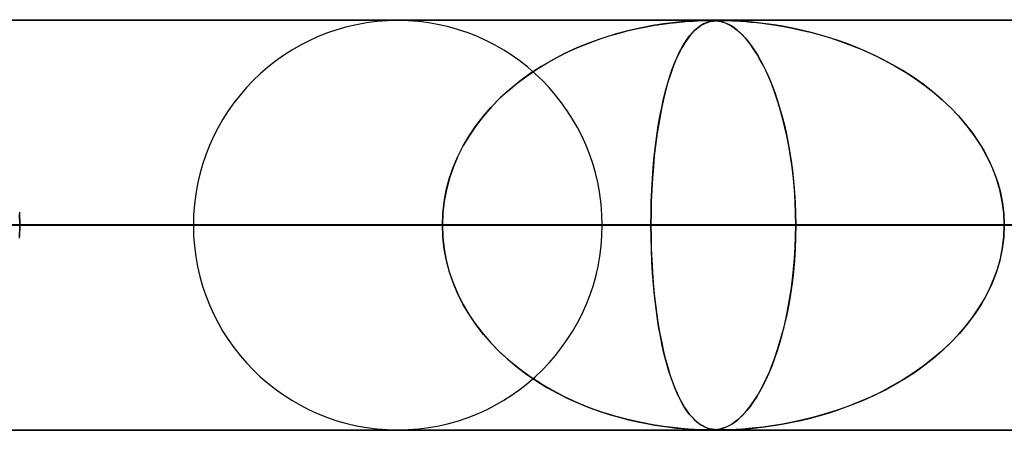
# Model space of a CAD drawing. Header units: millimetres. Extents: x -635 to 635, y -772 to 772.
# Tile 17 of 32: x -65 to -41, y 761 to 772. Entities that reach past the tile are written whole.
import ezdxf

# ---------------------------------------------------------------- set-up
doc = ezdxf.new("R2010")
doc.units = ezdxf.units.MM
doc.layers.add('HIDDEN', color=7, linetype='Continuous')
doc.layers.add('THICK', color=7, linetype='Continuous')

msp = doc.modelspace()

# ---------------------------------------------------------------- linework, layer by layer
at = {"layer": 'HIDDEN'}
for p, q in [((-474.699, 771.49), (0, 771.49)), ((0, 771.49), (-474.699, 771.49)), ((-0.329, 771.48), (-454.892, 771.48)), ((-49.188, 771.393), (-49.011, 771.417)), ((-48.937, 771.425), (-49.166, 771.396)), ((-49.011, 771.417), (-48.846, 771.435)), ((-48.737, 771.446), (-48.937, 771.425)), ((-48.846, 771.435), (-48.692, 771.45)), ((-48.565, 771.46), (-48.737, 771.446)), ((-48.692, 771.45), (-48.554, 771.461)), ((-48.405, 771.47), (-48.565, 771.46)), ((-48.554, 771.461), (-48.432, 771.468)), ((-48.432, 771.468), (-48.329, 771.473)), ((-48.264, 771.476), (-48.405, 771.47)), ((-48.329, 771.473), (-48.244, 771.477)), ((-48.151, 771.479), (-48.264, 771.476)), ((-48.244, 771.477), (-48.174, 771.479)), ((-48.192, 771.393), (-48.143, 771.417)), ((-48.121, 771.425), (-48.186, 771.396)), ((-48.174, 771.479), (-48.114, 771.48)), ((-48.061, 771.48), (-48.151, 771.479)), ((-48.143, 771.417), (-48.094, 771.435)), ((-48.061, 771.446), (-48.121, 771.425)), ((-48.114, 771.48), (-48.061, 771.48)), ((-48.094, 771.435), (-48.047, 771.45)), ((-47.984, 771.479), (-48.061, 771.48)), ((-48.061, 771.48), (-48.057, 771.48)), ((-48.005, 771.46), (-48.061, 771.446)), ((-48.057, 771.48), (-48.053, 771.48)), ((-48.053, 771.48), (-48.05, 771.48)), ((-48.05, 771.48), (-48.046, 771.48)), ((-48.047, 771.45), (-48.001, 771.461)), ((-48.046, 771.48), (-48.043, 771.48)), ((-48.043, 771.48), (-48.039, 771.48)), ((-48.014, 771.48), (-47.971, 771.479)), ((-47.946, 771.47), (-48.005, 771.46)), ((-48.001, 771.461), (-47.956, 771.468)), ((-47.914, 771.476), (-47.984, 771.479)), ((-47.971, 771.479), (-47.93, 771.477)), ((-47.956, 771.468), (-47.913, 771.473)), ((-47.882, 771.476), (-47.946, 771.47)), ((-47.93, 771.477), (-47.889, 771.474)), ((-47.851, 771.469), (-47.914, 771.476)), ((-47.913, 771.473), (-47.872, 771.477)), ((-47.889, 771.474), (-47.848, 771.469)), ((-47.814, 771.479), (-47.882, 771.476)), ((-47.872, 771.477), (-47.83, 771.479)), ((-47.792, 771.46), (-47.851, 771.469)), ((-47.848, 771.469), (-47.807, 771.463)), ((-47.83, 771.479), (-47.787, 771.48)), ((-47.739, 771.48), (-47.814, 771.479)), ((-47.807, 771.463), (-47.766, 771.454)), ((-47.74, 771.448), (-47.792, 771.46)), ((-47.787, 771.48), (-47.739, 771.48)), ((-47.766, 771.454), (-47.725, 771.444)), ((-47.689, 771.432), (-47.74, 771.448)), ((-47.739, 771.48), (-47.687, 771.48)), ((-47.647, 771.479), (-47.739, 771.48)), ((-47.725, 771.444), (-47.683, 771.43)), ((-47.634, 771.411), (-47.689, 771.432)), ((-47.687, 771.48), (-47.629, 771.479)), ((-47.683, 771.43), (-47.641, 771.414)), ((-47.531, 771.476), (-47.647, 771.479)), ((-47.641, 771.414), (-47.594, 771.394)), ((-47.574, 771.383), (-47.634, 771.411)), ((-47.629, 771.479), (-47.56, 771.477)), ((-47.56, 771.477), (-47.479, 771.474)), ((-47.39, 771.469), (-47.531, 771.476)), ((-47.479, 771.474), (-47.384, 771.469)), ((-47.236, 771.46), (-47.39, 771.469)), ((-47.384, 771.469), (-47.276, 771.463)), ((-47.276, 771.463), (-47.157, 771.454)), ((-47.081, 771.448), (-47.236, 771.46)), ((-47.157, 771.454), (-47.032, 771.443)), ((-46.919, 771.432), (-47.081, 771.448)), ((-47.032, 771.443), (-46.899, 771.43)), ((-46.734, 771.411), (-46.919, 771.432)), ((-46.899, 771.43), (-46.757, 771.414)), ((-46.757, 771.414), (-46.598, 771.393)), ((-46.528, 771.383), (-46.734, 771.411)), ((-50.49, 771.104), (-50.25, 771.174)), ((-50.004, 771.237), (-50.323, 771.153)), ((-50.25, 771.174), (-50.018, 771.234)), ((-50.018, 771.234), (-49.794, 771.285)), ((-49.703, 771.304), (-50.004, 771.237)), ((-49.794, 771.285), (-49.581, 771.328)), ((-49.422, 771.357), (-49.703, 771.304)), ((-49.581, 771.328), (-49.378, 771.364)), ((-49.166, 771.396), (-49.422, 771.357)), ((-49.378, 771.364), (-49.188, 771.393)), ((-48.528, 771.104), (-48.468, 771.174)), ((-48.406, 771.237), (-48.486, 771.153)), ((-48.468, 771.174), (-48.41, 771.234)), ((-48.41, 771.234), (-48.353, 771.285)), ((-48.329, 771.304), (-48.406, 771.237)), ((-48.353, 771.285), (-48.297, 771.328)), ((-48.255, 771.357), (-48.329, 771.304)), ((-48.297, 771.328), (-48.243, 771.364)), ((-48.186, 771.396), (-48.255, 771.357)), ((-48.243, 771.364), (-48.192, 771.393)), ((-47.594, 771.394), (-47.544, 771.368)), ((-47.509, 771.347), (-47.574, 771.383)), ((-47.544, 771.368), (-47.49, 771.335)), ((-47.441, 771.302), (-47.509, 771.347)), ((-47.49, 771.335), (-47.432, 771.296)), ((-47.368, 771.247), (-47.441, 771.302)), ((-47.432, 771.296), (-47.371, 771.249)), ((-47.371, 771.249), (-47.307, 771.194)), ((-47.291, 771.179), (-47.368, 771.247)), ((-47.307, 771.194), (-47.24, 771.13)), ((-47.212, 771.1), (-47.291, 771.179)), ((-46.598, 771.393), (-46.423, 771.367)), ((-46.303, 771.347), (-46.528, 771.383)), ((-46.423, 771.367), (-46.232, 771.335)), ((-46.059, 771.302), (-46.303, 771.347)), ((-46.232, 771.335), (-46.027, 771.296)), ((-45.799, 771.247), (-46.059, 771.302)), ((-46.027, 771.296), (-45.81, 771.249)), ((-45.81, 771.249), (-45.581, 771.194)), ((-45.525, 771.179), (-45.799, 771.247)), ((-45.581, 771.194), (-45.341, 771.129)), ((-45.24, 771.1), (-45.525, 771.179)), ((-50.968, 770.939), (-51.279, 770.813)), ((-51.241, 770.829), (-50.986, 770.932)), ((-50.986, 770.932), (-50.736, 771.023)), ((-50.649, 771.053), (-50.968, 770.939)), ((-50.736, 771.023), (-50.49, 771.104)), ((-50.323, 771.153), (-50.649, 771.053)), ((-48.645, 770.939), (-48.72, 770.813)), ((-48.711, 770.829), (-48.65, 770.932)), ((-48.65, 770.932), (-48.588, 771.023)), ((-48.567, 771.053), (-48.645, 770.939)), ((-48.588, 771.023), (-48.528, 771.104)), ((-48.486, 771.153), (-48.567, 771.053)), ((-47.24, 771.13), (-47.171, 771.055)), ((-47.131, 771.009), (-47.212, 771.1)), ((-47.171, 771.055), (-47.099, 770.969)), ((-47.052, 770.909), (-47.131, 771.009)), ((-47.099, 770.969), (-47.025, 770.872)), ((-45.341, 771.129), (-45.093, 771.055)), ((-44.953, 771.009), (-45.24, 771.1)), ((-45.093, 771.055), (-44.836, 770.969)), ((-44.67, 770.909), (-44.953, 771.009)), ((-44.836, 770.969), (-44.573, 770.872)), ((-51.755, 770.585), (-51.497, 770.713)), ((-51.279, 770.813), (-51.579, 770.674)), ((-51.497, 770.713), (-51.241, 770.829)), ((-48.834, 770.585), (-48.773, 770.713)), ((-48.72, 770.813), (-48.792, 770.674)), ((-48.773, 770.713), (-48.711, 770.829)), ((-46.973, 770.799), (-47.052, 770.909)), ((-47.025, 770.872), (-46.949, 770.763)), ((-46.895, 770.679), (-46.973, 770.799)), ((-46.949, 770.763), (-46.872, 770.641)), ((-44.39, 770.799), (-44.67, 770.909)), ((-44.573, 770.872), (-44.304, 770.762)), ((-44.116, 770.679), (-44.39, 770.799)), ((-44.304, 770.762), (-44.033, 770.64)), ((-52.26, 770.291), (-52.01, 770.444)), ((-51.87, 770.523), (-52.15, 770.36)), ((-52.01, 770.444), (-51.755, 770.585)), ((-51.579, 770.674), (-51.87, 770.523)), ((-48.952, 770.291), (-48.894, 770.444)), ((-48.861, 770.523), (-48.927, 770.36)), ((-48.894, 770.444), (-48.834, 770.585)), ((-48.792, 770.674), (-48.861, 770.523)), ((-46.819, 770.549), (-46.895, 770.679)), ((-46.872, 770.641), (-46.796, 770.508)), ((-46.743, 770.409), (-46.819, 770.549)), ((-46.796, 770.508), (-46.722, 770.368)), ((-43.846, 770.549), (-44.116, 770.679)), ((-44.033, 770.64), (-43.766, 770.508)), ((-43.582, 770.409), (-43.846, 770.549)), ((-43.766, 770.508), (-43.508, 770.367)), ((-52.501, 770.127), (-52.26, 770.291)), ((-52.15, 770.36), (-52.419, 770.185)), ((-49.009, 770.127), (-48.952, 770.291)), ((-48.927, 770.36), (-48.989, 770.185)), ((-46.669, 770.259), (-46.743, 770.409)), ((-46.722, 770.368), (-46.65, 770.219)), ((-46.596, 770.098), (-46.669, 770.259)), ((-46.65, 770.219), (-46.581, 770.062)), ((-43.324, 770.259), (-43.582, 770.409)), ((-43.508, 770.367), (-43.258, 770.218)), ((-43.072, 770.098), (-43.324, 770.259)), ((-43.258, 770.218), (-43.018, 770.062)), ((-52.675, 769.999), (-52.919, 769.801)), ((-52.735, 769.952), (-52.501, 770.127)), ((-52.419, 770.185), (-52.675, 769.999)), ((-49.049, 769.999), (-49.105, 769.801)), ((-49.062, 769.952), (-49.009, 770.127)), ((-48.989, 770.185), (-49.049, 769.999)), ((-46.525, 769.926), (-46.596, 770.098)), ((-46.581, 770.062), (-46.514, 769.898)), ((-42.827, 769.926), (-43.072, 770.098)), ((-43.018, 770.062), (-42.788, 769.897)), ((-53.174, 769.568), (-52.96, 769.766)), ((-52.919, 769.801), (-53.148, 769.593)), ((-52.96, 769.766), (-52.735, 769.952)), ((-49.163, 769.568), (-49.114, 769.766)), ((-49.105, 769.801), (-49.157, 769.593)), ((-49.114, 769.766), (-49.062, 769.952)), ((-46.456, 769.743), (-46.525, 769.926)), ((-46.514, 769.898), (-46.45, 769.726)), ((-46.39, 769.549), (-46.456, 769.743)), ((-46.45, 769.726), (-46.389, 769.546)), ((-42.591, 769.743), (-42.827, 769.926)), ((-42.788, 769.897), (-42.569, 769.725)), ((-42.364, 769.549), (-42.591, 769.743)), ((-42.569, 769.725), (-42.36, 769.546)), ((-53.377, 769.36), (-53.174, 769.568)), ((-53.148, 769.593), (-53.362, 769.377)), ((-49.209, 769.36), (-49.163, 769.568)), ((-49.157, 769.593), (-49.205, 769.377)), ((-46.326, 769.345), (-46.39, 769.549)), ((-46.389, 769.546), (-46.331, 769.36)), ((-42.147, 769.345), (-42.364, 769.549)), ((-42.36, 769.546), (-42.162, 769.359)), ((-53.568, 769.141), (-53.377, 769.36)), ((-53.362, 769.377), (-53.559, 769.152)), ((-49.252, 769.141), (-49.209, 769.36)), ((-49.205, 769.377), (-49.25, 769.152)), ((-46.331, 769.36), (-46.276, 769.166)), ((-46.266, 769.131), (-46.326, 769.345)), ((-42.162, 769.359), (-41.975, 769.166)), ((-41.943, 769.131), (-42.147, 769.345)), ((-53.745, 768.911), (-53.568, 769.141)), ((-53.559, 769.152), (-53.74, 768.919)), ((-49.292, 768.911), (-49.252, 769.141)), ((-49.25, 769.152), (-49.29, 768.919)), ((-46.276, 769.166), (-46.223, 768.964)), ((-46.209, 768.905), (-46.266, 769.131)), ((-41.975, 769.166), (-41.799, 768.964)), ((-41.752, 768.905), (-41.943, 769.131)), ((-53.908, 768.672), (-53.745, 768.911)), ((-53.74, 768.919), (-53.904, 768.679)), ((-49.328, 768.672), (-49.292, 768.911)), ((-49.29, 768.919), (-49.327, 768.679)), ((-46.223, 768.964), (-46.174, 768.753)), ((-46.157, 768.67), (-46.209, 768.905)), ((-41.799, 768.964), (-41.635, 768.752)), ((-41.575, 768.67), (-41.752, 768.905)), ((-54.056, 768.422), (-53.908, 768.672)), ((-53.904, 768.679), (-54.051, 768.431)), ((-49.361, 768.422), (-49.328, 768.672)), ((-49.327, 768.679), (-49.36, 768.431)), ((-46.174, 768.753), (-46.129, 768.532)), ((-46.108, 768.424), (-46.157, 768.67)), ((-46.129, 768.532), (-46.087, 768.302)), ((-41.635, 768.752), (-41.482, 768.532)), ((-41.414, 768.424), (-41.575, 768.67)), ((-41.482, 768.532), (-41.342, 768.301)), ((-54.186, 768.164), (-54.056, 768.422)), ((-54.051, 768.431), (-54.181, 768.175)), ((-49.39, 768.164), (-49.361, 768.422)), ((-49.36, 768.431), (-49.389, 768.175)), ((-46.065, 768.167), (-46.108, 768.424)), ((-46.087, 768.302), (-46.049, 768.062)), ((-41.27, 768.167), (-41.414, 768.424)), ((-41.342, 768.301), (-41.217, 768.062)), ((-54.299, 767.897), (-54.186, 768.164)), ((-54.181, 768.175), (-54.294, 767.91)), ((-49.415, 767.897), (-49.39, 768.164)), ((-49.389, 768.175), (-49.413, 767.91)), ((-46.027, 767.902), (-46.065, 768.167)), ((-46.049, 768.062), (-46.016, 767.815)), ((-41.144, 767.902), (-41.27, 768.167)), ((-41.217, 768.062), (-41.108, 767.814)), ((-54.393, 767.623), (-54.299, 767.897)), ((-54.294, 767.91), (-54.389, 767.637)), ((-49.435, 767.623), (-49.415, 767.897)), ((-49.413, 767.91), (-49.434, 767.637)), ((-45.996, 767.629), (-46.027, 767.902)), ((-46.016, 767.815), (-45.989, 767.56)), ((-41.039, 767.629), (-41.144, 767.902)), ((-41.108, 767.814), (-41.016, 767.559)), ((-54.467, 767.345), (-54.393, 767.623)), ((-54.389, 767.637), (-54.464, 767.356)), ((-49.434, 767.637), (-49.451, 767.356)), ((-49.451, 767.345), (-49.435, 767.623)), ((-45.97, 767.35), (-45.996, 767.629)), ((-45.989, 767.56), (-45.967, 767.299)), ((-40.956, 767.35), (-41.039, 767.629)), ((-41.016, 767.559), (-40.943, 767.299)), ((-54.52, 767.063), (-54.467, 767.345)), ((-54.464, 767.356), (-54.518, 767.071)), ((-49.451, 767.356), (-49.463, 767.071)), ((-49.463, 767.063), (-49.451, 767.345)), ((-45.952, 767.067), (-45.97, 767.35)), ((-40.896, 767.067), (-40.956, 767.35)), ((-45.967, 767.299), (-45.951, 767.033)), ((-40.943, 767.299), (-40.89, 767.033)), ((-54.518, 767.071), (-54.552, 766.781)), ((-54.552, 766.778), (-54.52, 767.063)), ((-49.463, 767.071), (-49.47, 766.781)), ((-49.47, 766.778), (-49.463, 767.063)), ((-45.941, 766.78), (-45.952, 767.067)), ((-45.951, 767.033), (-45.941, 766.764)), ((-40.859, 766.78), (-40.896, 767.067)), ((-40.89, 767.033), (-40.858, 766.763)), ((-64.887, 766.806), (-64.873, 766.49)), ((-64.873, 766.49), (-64.884, 766.764)), ((-54.552, 766.781), (-54.563, 766.49)), ((-54.563, 766.49), (-54.552, 766.778)), ((-49.47, 766.781), (-49.472, 766.49)), ((-49.472, 766.49), (-49.47, 766.778)), ((-45.937, 766.49), (-45.941, 766.78)), ((-45.941, 766.764), (-45.937, 766.49)), ((-40.847, 766.49), (-40.859, 766.78)), ((-40.858, 766.763), (-40.847, 766.49)), ((-5, 766.49), (-456.783, 766.49)), ((-456.783, 766.49), (-5, 766.49)), ((-448.192, 766.49), (-5, 766.49)), ((-5, 766.49), (-448.192, 766.49)), ((-5, 766.49), (-432.831, 766.49)), ((-432.831, 766.49), (-5, 766.49)), ((-424.241, 766.49), (-5, 766.49)), ((-5, 766.49), (-424.241, 766.49)), ((-5, 766.49), (-408.88, 766.49)), ((-408.88, 766.49), (-5, 766.49)), ((-400.289, 766.49), (-5, 766.49)), ((-5, 766.49), (-400.289, 766.49)), ((-5, 766.49), (-384.928, 766.49)), ((-384.928, 766.49), (-5, 766.49)), ((-376.338, 766.49), (-5, 766.49)), ((-5, 766.49), (-376.338, 766.49)), ((-5, 766.49), (-360.977, 766.49)), ((-360.977, 766.49), (-5, 766.49)), ((-352.386, 766.49), (-5, 766.49)), ((-5, 766.49), (-352.386, 766.49)), ((-5, 766.49), (-337.025, 766.49)), ((-337.025, 766.49), (-5, 766.49)), ((-328.434, 766.49), (-5, 766.49)), ((-5, 766.49), (-328.434, 766.49)), ((-5, 766.49), (-313.072, 766.49)), ((-313.072, 766.49), (-5, 766.49)), ((-304.481, 766.49), (-5, 766.49)), ((-5, 766.49), (-304.481, 766.49)), ((-5, 766.49), (-289.12, 766.49)), ((-289.12, 766.49), (-5, 766.49)), ((-280.529, 766.49), (-5, 766.49)), ((-5, 766.49), (-280.529, 766.49)), ((-5, 766.49), (-265.167, 766.49)), ((-265.167, 766.49), (-5, 766.49)), ((-256.576, 766.49), (-5, 766.49)), ((-5, 766.49), (-256.576, 766.49)), ((-5, 766.49), (-241.213, 766.49)), ((-241.213, 766.49), (-5, 766.49)), ((-232.622, 766.49), (-5, 766.49)), ((-5, 766.49), (-232.622, 766.49)), ((-5, 766.49), (-217.259, 766.49)), ((-217.259, 766.49), (-5, 766.49)), ((-208.667, 766.49), (-5, 766.49)), ((-5, 766.49), (-208.667, 766.49)), ((-5, 766.49), (-193.304, 766.49)), ((-193.304, 766.49), (-5, 766.49)), ((-184.711, 766.49), (-5, 766.49)), ((-5, 766.49), (-184.711, 766.49)), ((-5, 766.49), (-169.347, 766.49)), ((-169.347, 766.49), (-5, 766.49)), ((-160.754, 766.49), (-5, 766.49)), ((-5, 766.49), (-160.754, 766.49)), ((-5, 766.49), (-145.388, 766.49)), ((-145.388, 766.49), (-5, 766.49)), ((-136.794, 766.49), (-5, 766.49)), ((-5, 766.49), (-136.794, 766.49)), ((-5, 766.49), (-121.426, 766.49)), ((-121.426, 766.49), (-5, 766.49)), ((-112.83, 766.49), (-5, 766.49)), ((-5, 766.49), (-112.83, 766.49)), ((-5, 766.49), (-97.458, 766.49)), ((-97.458, 766.49), (-5, 766.49)), ((-88.859, 766.49), (-5, 766.49)), ((-5, 766.49), (-88.859, 766.49)), ((-5, 766.49), (-73.479, 766.49)), ((-73.479, 766.49), (-5, 766.49)), ((-69.963, 766.49), (-54.563, 766.49)), ((-54.563, 766.49), (-69.963, 766.49)), ((-64.887, 766.174), (-64.873, 766.49)), ((-64.873, 766.49), (-64.884, 766.216)), ((-64.873, 766.49), (-5, 766.49)), ((-5, 766.49), (-64.873, 766.49)), ((-49.472, 766.49), (-64.873, 766.49)), ((-64.873, 766.49), (-49.472, 766.49)), ((-54.563, 766.49), (-60.64, 766.49)), ((-60.64, 766.49), (-54.563, 766.49)), ((-54.552, 766.198), (-54.563, 766.49)), ((-54.563, 766.49), (-54.552, 766.202)), ((-50.66, 766.49), (-45.937, 766.49)), ((-50.66, 766.49), (-45.937, 766.49)), ((-49.472, 766.49), (-49.47, 766.202)), ((-5, 766.49), (-49.472, 766.49)), ((-49.472, 766.49), (-5, 766.49)), ((-49.47, 766.193), (-49.472, 766.49)), ((-45.937, 766.49), (-45.941, 766.2)), ((-45.941, 766.216), (-45.937, 766.49)), ((-45.937, 766.49), (-30.461, 766.49)), ((-30.461, 766.49), (-45.937, 766.49)), ((-40.847, 766.49), (-40.859, 766.2)), ((-40.858, 766.216), (-40.847, 766.49)), ((-54.552, 766.202), (-54.52, 765.917)), ((-54.518, 765.909), (-54.552, 766.198)), ((-49.47, 766.202), (-49.463, 765.917)), ((-49.462, 765.899), (-49.47, 766.193)), ((-45.941, 766.2), (-45.952, 765.913)), ((-45.951, 765.947), (-45.941, 766.216)), ((-40.859, 766.2), (-40.896, 765.913)), ((-40.89, 765.947), (-40.858, 766.216)), ((-54.52, 765.917), (-54.467, 765.635)), ((-54.464, 765.624), (-54.518, 765.909)), ((-49.463, 765.917), (-49.451, 765.635)), ((-49.45, 765.608), (-49.462, 765.899)), ((-45.952, 765.913), (-45.97, 765.63)), ((-45.967, 765.681), (-45.951, 765.947)), ((-40.896, 765.913), (-40.956, 765.63)), ((-40.943, 765.681), (-40.89, 765.947)), ((-54.467, 765.635), (-54.393, 765.357)), ((-49.451, 765.635), (-49.435, 765.357)), ((-45.989, 765.421), (-45.967, 765.681)), ((-41.016, 765.421), (-40.943, 765.681)), ((-54.389, 765.343), (-54.464, 765.624)), ((-49.433, 765.323), (-49.45, 765.608)), ((-46.016, 765.166), (-45.989, 765.421)), ((-45.97, 765.63), (-45.996, 765.351)), ((-41.108, 765.166), (-41.016, 765.421)), ((-40.956, 765.63), (-41.039, 765.351)), ((-54.393, 765.357), (-54.299, 765.083)), ((-54.294, 765.07), (-54.389, 765.343)), ((-49.435, 765.357), (-49.415, 765.083)), ((-49.411, 765.045), (-49.433, 765.323)), ((-46.049, 764.918), (-46.016, 765.166)), ((-45.996, 765.351), (-46.027, 765.078)), ((-41.217, 764.918), (-41.108, 765.166)), ((-41.039, 765.351), (-41.144, 765.078)), ((-54.299, 765.083), (-54.186, 764.816)), ((-54.181, 764.805), (-54.294, 765.07)), ((-49.415, 765.083), (-49.39, 764.816)), ((-49.386, 764.776), (-49.411, 765.045)), ((-46.087, 764.679), (-46.049, 764.918)), ((-46.027, 765.078), (-46.065, 764.812)), ((-41.342, 764.679), (-41.217, 764.918)), ((-41.144, 765.078), (-41.27, 764.812)), ((-54.186, 764.816), (-54.056, 764.558)), ((-54.051, 764.549), (-54.181, 764.805)), ((-49.39, 764.816), (-49.361, 764.558)), ((-49.356, 764.517), (-49.386, 764.776)), ((-46.129, 764.448), (-46.087, 764.679)), ((-46.065, 764.812), (-46.108, 764.556)), ((-41.482, 764.448), (-41.342, 764.679)), ((-41.27, 764.812), (-41.414, 764.556)), ((-54.056, 764.558), (-53.908, 764.308)), ((-53.904, 764.301), (-54.051, 764.549)), ((-49.361, 764.558), (-49.328, 764.308)), ((-49.322, 764.265), (-49.356, 764.517)), ((-46.174, 764.228), (-46.129, 764.448)), ((-46.108, 764.556), (-46.157, 764.31)), ((-41.635, 764.228), (-41.482, 764.448)), ((-41.414, 764.556), (-41.575, 764.31)), ((-53.908, 764.308), (-53.745, 764.069)), ((-53.74, 764.061), (-53.904, 764.301)), ((-49.328, 764.308), (-49.292, 764.069)), ((-49.284, 764.022), (-49.322, 764.265)), ((-46.223, 764.016), (-46.174, 764.228)), ((-46.157, 764.31), (-46.209, 764.075)), ((-41.799, 764.016), (-41.635, 764.228)), ((-41.575, 764.31), (-41.752, 764.075)), ((-53.745, 764.069), (-53.568, 763.839)), ((-53.559, 763.828), (-53.74, 764.061)), ((-49.292, 764.069), (-49.252, 763.839)), ((-49.242, 763.786), (-49.284, 764.022)), ((-46.275, 763.814), (-46.223, 764.016)), ((-46.209, 764.075), (-46.266, 763.849)), ((-41.975, 763.814), (-41.799, 764.016)), ((-41.752, 764.075), (-41.943, 763.849)), ((-53.568, 763.839), (-53.377, 763.62)), ((-53.362, 763.603), (-53.559, 763.828)), ((-49.252, 763.839), (-49.209, 763.62)), ((-49.196, 763.559), (-49.242, 763.786)), ((-46.331, 763.621), (-46.275, 763.814)), ((-46.266, 763.849), (-46.326, 763.635)), ((-42.162, 763.621), (-41.975, 763.814)), ((-41.943, 763.849), (-42.147, 763.635)), ((-53.377, 763.62), (-53.174, 763.412)), ((-53.148, 763.387), (-53.362, 763.603)), ((-49.209, 763.62), (-49.163, 763.412)), ((-49.146, 763.34), (-49.196, 763.559)), ((-46.326, 763.635), (-46.39, 763.431)), ((-46.389, 763.434), (-46.331, 763.621)), ((-42.147, 763.635), (-42.364, 763.431)), ((-42.36, 763.434), (-42.162, 763.621)), ((-53.174, 763.412), (-52.96, 763.214)), ((-52.919, 763.179), (-53.148, 763.387)), ((-49.163, 763.412), (-49.114, 763.214)), ((-49.092, 763.131), (-49.146, 763.34)), ((-46.456, 763.237), (-46.525, 763.054)), ((-46.514, 763.083), (-46.45, 763.255)), ((-46.39, 763.431), (-46.456, 763.237)), ((-46.45, 763.255), (-46.389, 763.434)), ((-42.591, 763.237), (-42.827, 763.054)), ((-42.788, 763.083), (-42.569, 763.255)), ((-42.364, 763.431), (-42.591, 763.237)), ((-42.569, 763.255), (-42.36, 763.434)), ((-52.96, 763.214), (-52.735, 763.028)), ((-52.675, 762.981), (-52.919, 763.179)), ((-52.735, 763.028), (-52.501, 762.853)), ((-49.114, 763.214), (-49.062, 763.028)), ((-49.034, 762.932), (-49.092, 763.131)), ((-49.062, 763.028), (-49.009, 762.853)), ((-46.525, 763.054), (-46.596, 762.882)), ((-46.581, 762.918), (-46.514, 763.083)), ((-42.827, 763.054), (-43.072, 762.882)), ((-43.018, 762.918), (-42.788, 763.083)), ((-52.419, 762.795), (-52.675, 762.981)), ((-52.501, 762.853), (-52.26, 762.689)), ((-52.15, 762.62), (-52.419, 762.795)), ((-48.972, 762.745), (-49.034, 762.932)), ((-49.009, 762.853), (-48.952, 762.689)), ((-46.722, 762.613), (-46.65, 762.762)), ((-46.596, 762.882), (-46.669, 762.721)), ((-46.65, 762.762), (-46.581, 762.918)), ((-43.508, 762.613), (-43.258, 762.762)), ((-43.072, 762.882), (-43.324, 762.721)), ((-43.258, 762.762), (-43.018, 762.918)), ((-52.26, 762.689), (-52.01, 762.536)), ((-51.87, 762.457), (-52.15, 762.62)), ((-52.01, 762.536), (-51.755, 762.395)), ((-48.908, 762.571), (-48.972, 762.745)), ((-48.952, 762.689), (-48.894, 762.536)), ((-48.84, 762.408), (-48.908, 762.571)), ((-48.894, 762.536), (-48.834, 762.395)), ((-46.743, 762.571), (-46.819, 762.431)), ((-46.796, 762.472), (-46.722, 762.613)), ((-46.669, 762.721), (-46.743, 762.571)), ((-43.582, 762.571), (-43.846, 762.431)), ((-43.766, 762.472), (-43.508, 762.613)), ((-43.324, 762.721), (-43.582, 762.571)), ((-51.579, 762.306), (-51.87, 762.457)), ((-51.755, 762.395), (-51.497, 762.267)), ((-51.279, 762.167), (-51.579, 762.306)), ((-48.769, 762.259), (-48.84, 762.408)), ((-48.834, 762.395), (-48.773, 762.267)), ((-46.895, 762.301), (-46.973, 762.181)), ((-46.949, 762.218), (-46.872, 762.34)), ((-46.819, 762.431), (-46.895, 762.301)), ((-46.872, 762.34), (-46.796, 762.472)), ((-44.116, 762.301), (-44.39, 762.181)), ((-44.304, 762.218), (-44.033, 762.34)), ((-43.846, 762.431), (-44.116, 762.301)), ((-44.033, 762.34), (-43.766, 762.472)), ((-51.497, 762.267), (-51.241, 762.151)), ((-50.968, 762.041), (-51.279, 762.167)), ((-51.241, 762.151), (-50.986, 762.048)), ((-50.986, 762.048), (-50.736, 761.957)), ((-50.649, 761.927), (-50.968, 762.041)), ((-48.773, 762.267), (-48.711, 762.151)), ((-48.694, 762.122), (-48.769, 762.259)), ((-48.711, 762.151), (-48.65, 762.048)), ((-48.617, 761.998), (-48.694, 762.122)), ((-48.65, 762.048), (-48.588, 761.957)), ((-47.052, 762.071), (-47.131, 761.971)), ((-47.098, 762.011), (-47.024, 762.108)), ((-46.973, 762.181), (-47.052, 762.071)), ((-47.024, 762.108), (-46.949, 762.218)), ((-44.67, 762.071), (-44.953, 761.971)), ((-44.836, 762.011), (-44.573, 762.108)), ((-44.39, 762.181), (-44.67, 762.071)), ((-44.573, 762.108), (-44.304, 762.218)), ((-50.736, 761.957), (-50.49, 761.876)), ((-50.323, 761.827), (-50.649, 761.927)), ((-50.49, 761.876), (-50.25, 761.806)), ((-50.004, 761.743), (-50.323, 761.827)), ((-50.25, 761.806), (-50.018, 761.746)), ((-48.536, 761.887), (-48.617, 761.998)), ((-48.588, 761.957), (-48.528, 761.876)), ((-48.453, 761.79), (-48.536, 761.887)), ((-48.528, 761.876), (-48.468, 761.806)), ((-48.468, 761.806), (-48.41, 761.746)), ((-48.373, 761.712), (-48.453, 761.79)), ((-47.291, 761.801), (-47.368, 761.733)), ((-47.307, 761.786), (-47.24, 761.851)), ((-47.212, 761.88), (-47.291, 761.801)), ((-47.24, 761.851), (-47.17, 761.925)), ((-47.131, 761.971), (-47.212, 761.88)), ((-47.17, 761.925), (-47.098, 762.011)), ((-45.525, 761.801), (-45.799, 761.733)), ((-45.581, 761.786), (-45.341, 761.851)), ((-45.24, 761.88), (-45.525, 761.801)), ((-45.341, 761.851), (-45.093, 761.925)), ((-44.953, 761.971), (-45.24, 761.88)), ((-45.093, 761.925), (-44.836, 762.011)), ((-50.018, 761.746), (-49.794, 761.695)), ((-49.703, 761.676), (-50.004, 761.743)), ((-49.794, 761.695), (-49.581, 761.652)), ((-49.422, 761.623), (-49.703, 761.676)), ((-49.581, 761.652), (-49.378, 761.616)), ((-49.166, 761.584), (-49.422, 761.623)), ((-49.378, 761.616), (-49.188, 761.587)), ((-49.188, 761.587), (-49.011, 761.563)), ((-48.937, 761.555), (-49.166, 761.584)), ((-49.011, 761.563), (-48.846, 761.545)), ((-48.737, 761.534), (-48.937, 761.555)), ((-48.41, 761.746), (-48.353, 761.695)), ((-48.296, 761.651), (-48.373, 761.712)), ((-48.353, 761.695), (-48.297, 761.652)), ((-48.297, 761.652), (-48.243, 761.616)), ((-48.223, 761.603), (-48.296, 761.651)), ((-48.243, 761.616), (-48.192, 761.587)), ((-48.154, 761.568), (-48.223, 761.603)), ((-48.192, 761.587), (-48.143, 761.563)), ((-48.091, 761.543), (-48.154, 761.568)), ((-48.143, 761.563), (-48.094, 761.545)), ((-47.724, 761.536), (-47.683, 761.55)), ((-47.634, 761.569), (-47.689, 761.548)), ((-47.683, 761.55), (-47.64, 761.566)), ((-47.64, 761.566), (-47.594, 761.587)), ((-47.574, 761.597), (-47.634, 761.569)), ((-47.594, 761.587), (-47.543, 761.613)), ((-47.509, 761.633), (-47.574, 761.597)), ((-47.543, 761.613), (-47.489, 761.645)), ((-47.441, 761.678), (-47.509, 761.633)), ((-47.489, 761.645), (-47.432, 761.684)), ((-47.368, 761.733), (-47.441, 761.678)), ((-47.432, 761.684), (-47.371, 761.731)), ((-47.371, 761.731), (-47.307, 761.786)), ((-47.032, 761.536), (-46.899, 761.55)), ((-46.734, 761.569), (-46.919, 761.548)), ((-46.899, 761.55), (-46.757, 761.566)), ((-46.757, 761.566), (-46.598, 761.587)), ((-46.528, 761.597), (-46.734, 761.569)), ((-46.598, 761.587), (-46.423, 761.613)), ((-46.303, 761.633), (-46.528, 761.597)), ((-46.423, 761.613), (-46.232, 761.645)), ((-46.059, 761.678), (-46.303, 761.633)), ((-46.232, 761.645), (-46.027, 761.684)), ((-45.799, 761.733), (-46.059, 761.678)), ((-46.027, 761.684), (-45.81, 761.731)), ((-45.81, 761.731), (-45.581, 761.786)), ((0, 761.49), (-474.699, 761.49)), ((-474.699, 761.49), (0, 761.49)), ((-454.892, 761.5), (-0.316, 761.5)), ((-454.892, 761.5), (-0.316, 761.5)), ((-430.942, 761.5), (-0.316, 761.5)), ((-406.991, 761.5), (-0.316, 761.5)), ((-383.041, 761.5), (-0.316, 761.5)), ((-359.091, 761.5), (-0.316, 761.5)), ((-335.141, 761.5), (-0.316, 761.5)), ((-311.191, 761.5), (-0.316, 761.5)), ((-287.241, 761.5), (-0.316, 761.5)), ((-263.291, 761.5), (-0.316, 761.5)), ((-239.34, 761.5), (-0.316, 761.5)), ((-215.39, 761.5), (-0.316, 761.5)), ((-191.44, 761.5), (-0.316, 761.5)), ((-167.49, 761.5), (-0.316, 761.5)), ((-143.54, 761.5), (-0.316, 761.5)), ((-119.59, 761.5), (-0.316, 761.5)), ((-95.639, 761.5), (-0.316, 761.5)), ((-71.689, 761.5), (-0.316, 761.5)), ((-48.846, 761.545), (-48.692, 761.53)), ((-48.565, 761.52), (-48.737, 761.534)), ((-48.692, 761.53), (-48.554, 761.52)), ((-48.405, 761.51), (-48.565, 761.52)), ((-48.554, 761.52), (-48.432, 761.512)), ((-48.432, 761.512), (-48.329, 761.507)), ((-48.264, 761.504), (-48.405, 761.51)), ((-48.329, 761.507), (-48.244, 761.503)), ((-48.151, 761.501), (-48.264, 761.504)), ((-48.244, 761.503), (-48.174, 761.501)), ((-48.174, 761.501), (-48.114, 761.5)), ((-48.061, 761.5), (-48.151, 761.501)), ((-48.114, 761.5), (-48.061, 761.5)), ((-48.094, 761.545), (-48.047, 761.53)), ((-48.032, 761.526), (-48.091, 761.543)), ((-47.984, 761.501), (-48.061, 761.5)), ((-48.061, 761.5), (-48.014, 761.5)), ((-48.047, 761.53), (-48.001, 761.52)), ((-47.974, 761.515), (-48.032, 761.526)), ((-48.014, 761.5), (-47.971, 761.501)), ((-48.001, 761.52), (-47.956, 761.512)), ((-47.914, 761.504), (-47.984, 761.501)), ((-47.911, 761.506), (-47.974, 761.515)), ((-47.971, 761.501), (-47.93, 761.503)), ((-47.956, 761.512), (-47.913, 761.507)), ((-47.93, 761.503), (-47.889, 761.506)), ((-47.851, 761.511), (-47.914, 761.504)), ((-47.913, 761.507), (-47.872, 761.503)), ((-47.844, 761.502), (-47.911, 761.506)), ((-47.889, 761.506), (-47.848, 761.511)), ((-47.872, 761.503), (-47.83, 761.501)), ((-47.792, 761.52), (-47.851, 761.511)), ((-47.848, 761.511), (-47.807, 761.517)), ((-47.771, 761.5), (-47.844, 761.502)), ((-47.83, 761.501), (-47.787, 761.5)), ((-47.807, 761.517), (-47.765, 761.526)), ((-47.74, 761.532), (-47.792, 761.52)), ((-47.787, 761.5), (-47.739, 761.5)), ((-47.765, 761.526), (-47.724, 761.536)), ((-47.761, 761.5), (-47.765, 761.5)), ((-47.757, 761.5), (-47.761, 761.5)), ((-47.752, 761.5), (-47.757, 761.5)), ((-47.748, 761.5), (-47.752, 761.5)), ((-47.744, 761.5), (-47.748, 761.5)), ((-47.739, 761.5), (-47.744, 761.5)), ((-47.689, 761.548), (-47.74, 761.532)), ((-47.647, 761.501), (-47.739, 761.5)), ((-47.739, 761.5), (-47.687, 761.5)), ((-47.739, 761.5), (-0.316, 761.5)), ((-47.687, 761.5), (-47.629, 761.501)), ((-47.531, 761.504), (-47.647, 761.501)), ((-47.629, 761.501), (-47.56, 761.503)), ((-47.56, 761.503), (-47.479, 761.506)), ((-47.39, 761.511), (-47.531, 761.504)), ((-47.479, 761.506), (-47.384, 761.511)), ((-47.236, 761.52), (-47.39, 761.511)), ((-47.384, 761.511), (-47.276, 761.517)), ((-47.276, 761.517), (-47.157, 761.526)), ((-47.081, 761.532), (-47.236, 761.52)), ((-47.157, 761.526), (-47.032, 761.536)), ((-46.919, 761.548), (-47.081, 761.532))]:
    msp.add_line(p, q, dxfattribs=at)
for start, end in [(0, 180), (180, 0)]:
    msp.add_arc((-55.65, 766.49), 4.99, start, end, dxfattribs=at)
at = {"layer": 'THICK'}
for p, q in [((-606.5, 771.5), (606.5, 771.5)), ((606.5, 766.5), (-606.5, 766.5))]:
    msp.add_line(p, q, dxfattribs=at)

doc.saveas('drawing.dxf')
